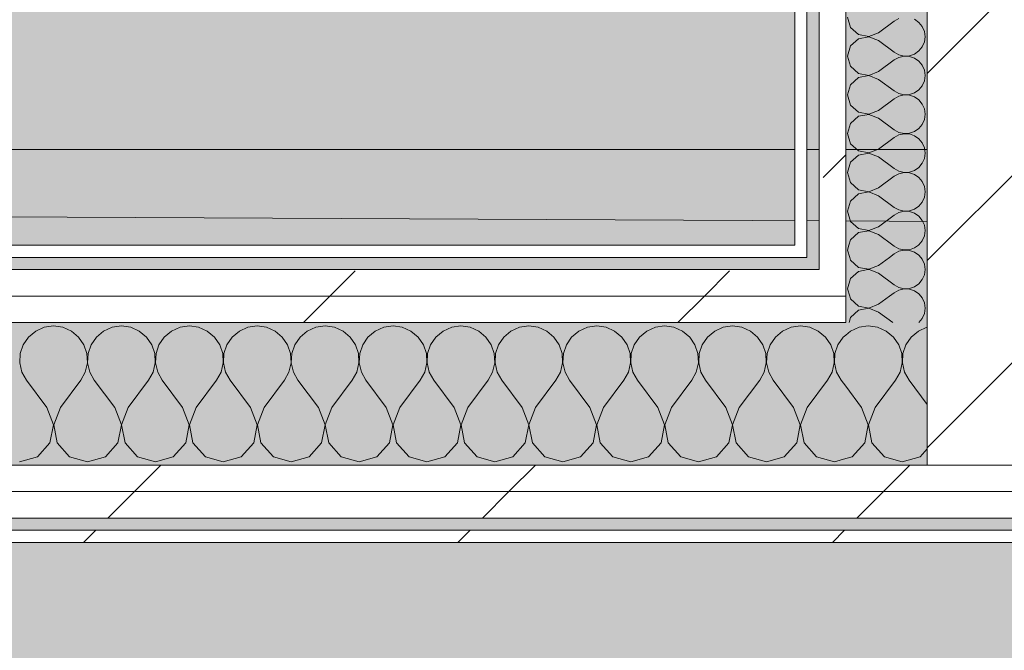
# Model space of a CAD drawing. Header units: millimetres. Extents: x -40968 to 13979, y -19284 to 4746.
# Tile 133 of 173: x -2417 to -1933, y -17330 to -17020. Entities that reach past the tile are written whole.
import ezdxf
from ezdxf.enums import TextEntityAlignment as Align

# ---------------------------------------------------------------- set-up
doc = ezdxf.new("R2010")
doc.units = ezdxf.units.MM
doc.header["$MEASUREMENT"] = 0
doc.linetypes.add('Wipeout_Contour', pattern=[1000, 0, -1000])
for name, color, linetype in [('10_ESTR_Pilars', 7, 'Continuous'), ('14_PAV_Paviment existent', 7, 'Continuous'), ('Nuevo_05_AUX_Treball', 7, 'Continuous'), ('Nuevo_08_E_Envans secs', 7, 'Continuous')]:
    doc.layers.add(name, color=color, linetype=linetype)
for name, color, linetype, lineweight in [('10_ESTR_Pilars_Pluma_Nº__28', 7, 'Continuous', 20), ('10_ESTR_Pilars_Pluma_Nº__42', 8, 'Continuous', 25), ('14_PAV_Paviment existent_Pluma_Nº__89', 7, 'Continuous', 5), ('Nuevo_08_E_Envans secs_Pluma_Nº__1', 7, 'Continuous', 5), ('Nuevo_Sellos de Zona Archicad_Pluma_Nº__1', 7, 'Continuous', 5)]:
    doc.layers.add(name, color=color, linetype=linetype, lineweight=lineweight)
for name, color, linetype, lineweight, true_color in [('14_PAV_Paviment existent_Pluma_Nº__102', 7, 'Continuous', 5, 0xcccccc), ('Nuevo_05_AUX_Treball_Pluma_Nº__3', 7, 'Continuous', 5, 0xa4a4a4), ('Nuevo_08_E_Envans secs_Pluma_Nº__102', 7, 'Continuous', 5, 0xcccccc), ('Nuevo_08_E_Envans secs_Pluma_Nº__171', 171, 'Continuous', 13, 0xaaaaff), ('Nuevo_08_E_Envans secs_Pluma_Nº__177', 7, 'Continuous', 15, 0xf7e046)]:
    doc.layers.add(name, color=color, linetype=linetype, lineweight=lineweight, true_color=true_color)
doc.styles.add('Estilo_Generado_1', font='txt')
pattern_1 = [(45, (0, 0), (-183.8478, 183.8478), [195, -65]), (45, (7e-14, 183.85), (-183.8478, 183.8478), [195, -65])]

# ---------------------------------------------------------------- blocks, each defined once
blk = doc.blocks.new('Planta 2_Passadís_5_1', base_point=(-1416.7, 3400.2))
at = {"layer": 'Nuevo_05_AUX_Treball', "linetype": 'Continuous', "lineweight": 0, "true_color": 0xe5e5e5}
blk.add_hatch(color=254, dxfattribs=at).paths.add_polyline_path([(-28277.4, 3863.45), (-28277.4, 2109.55), (-1619.32, 2109.55), (-1682.64, -12338.98), (-3637.99, -12338.98), (-3641.2, -17111.12), (363.89, -17130.66), (363.89, -11988.98), (6068.89, -11988.98), (6068.89, -9207.42), (358.89, -9207.42), (358.89, 2108.94), (7332.11, 2109.55), (7331.95, 3863.45)])
at = {"layer": 'Nuevo_05_AUX_Treball_Pluma_Nº__3', "color": 253, "linetype": 'Continuous', "lineweight": 5, "true_color": 0xa4a4a4, "flags": 128}
blk.add_lwpolyline([(-28277.4, 3863.45), (-28277.4, 2109.55), (-1619.32, 2109.55), (-1682.64, -12338.98), (-3637.99, -12338.98), (-3641.2, -17111.12), (363.89, -17130.66), (363.89, -11988.98), (6068.89, -11988.98), (6068.89, -9207.42), (358.89, -9207.42), (358.89, 2108.94), (7332.11, 2109.55), (7331.95, 3863.45)], close=True, dxfattribs=at)
at = {"layer": 'Nuevo_Sellos de Zona Archicad_Pluma_Nº__1', "color": 7, "lineweight": 5, "style": 'Estilo_Generado_1'}
for tag, p in [('ROOM_NAME', (-1416.7, 3342.05)), ('ROOM_NUMBER', (-1416.7, 3117.65)), ('ROOM_AREA', (-1416.7, 2890.28))]:
    blk.add_attdef(tag, text='', height=120, dxfattribs=at).set_placement(p, align=Align.TOP_LEFT)
blk = doc.blocks.new('Forjado_2_1', base_point=(7463.44, -18947.87))
at = {"layer": '14_PAV_Paviment existent_Pluma_Nº__102', "linetype": 'Continuous', "lineweight": 0, "true_color": 0x333333}
blk.add_hatch(color=250, dxfattribs=at).paths.add_polyline_path([(7463.44, -18947.87), (7463.44, -17083.98), (-28136.2, -17083.98), (-28146.06, -18947.87)])
at = {"layer": '14_PAV_Paviment existent_Pluma_Nº__89', "color": 7, "linetype": 'Continuous', "lineweight": 5, "flags": 128}
blk.add_lwpolyline([(7463.44, -18947.87), (-28146.06, -18947.87), (-28136.2, -17083.98), (7463.44, -17083.98)], close=True, dxfattribs=at)
blk = doc.blocks.new('*X135')
at = {"layer": 'Nuevo_08_E_Envans secs_Pluma_Nº__102', "color": 254, "linetype": 'Continuous', "lineweight": 5, "true_color": 0xcccccc}
for p, q in [((-2408.76, -17173.13), (-2412.3, -17176.07)), ((-2404.55, -17171.28), (-2408.76, -17173.13)), ((-2400, -17170.64), (-2404.55, -17171.28)), ((-2395.45, -17171.28), (-2400, -17170.64)), ((-2391.24, -17173.13), (-2395.45, -17171.28)), ((-2387.7, -17176.07), (-2391.24, -17173.13)), ((-2375.43, -17173.13), (-2378.97, -17176.07)), ((-2371.22, -17171.28), (-2375.43, -17173.13)), ((-2366.67, -17170.64), (-2371.22, -17171.28)), ((-2362.11, -17171.28), (-2366.67, -17170.64)), ((-2357.9, -17173.13), (-2362.11, -17171.28)), ((-2354.36, -17176.07), (-2357.9, -17173.13)), ((-2342.1, -17173.13), (-2345.64, -17176.07)), ((-2337.89, -17171.28), (-2342.1, -17173.13)), ((-2333.33, -17170.64), (-2337.89, -17171.28)), ((-2328.78, -17171.28), (-2333.33, -17170.64)), ((-2324.57, -17173.13), (-2328.78, -17171.28)), ((-2321.03, -17176.07), (-2324.57, -17173.13)), ((-2308.76, -17173.13), (-2312.3, -17176.07)), ((-2304.55, -17171.28), (-2308.76, -17173.13)), ((-2300, -17170.64), (-2304.55, -17171.28)), ((-2295.45, -17171.28), (-2300, -17170.64)), ((-2291.24, -17173.13), (-2295.45, -17171.28)), ((-2287.7, -17176.07), (-2291.24, -17173.13)), ((-2275.43, -17173.13), (-2278.97, -17176.07)), ((-2271.22, -17171.28), (-2275.43, -17173.13)), ((-2266.67, -17170.64), (-2271.22, -17171.28)), ((-2262.11, -17171.28), (-2266.67, -17170.64)), ((-2257.9, -17173.13), (-2262.11, -17171.28)), ((-2254.36, -17176.07), (-2257.9, -17173.13)), ((-2242.1, -17173.13), (-2245.64, -17176.07)), ((-2237.89, -17171.28), (-2242.1, -17173.13)), ((-2233.33, -17170.64), (-2237.89, -17171.28)), ((-2228.78, -17171.28), (-2233.33, -17170.64)), ((-2224.57, -17173.13), (-2228.78, -17171.28)), ((-2221.03, -17176.07), (-2224.57, -17173.13)), ((-2208.76, -17173.13), (-2212.3, -17176.07)), ((-2204.55, -17171.28), (-2208.76, -17173.13)), ((-2200, -17170.64), (-2204.55, -17171.28)), ((-2195.45, -17171.28), (-2200, -17170.64)), ((-2191.24, -17173.13), (-2195.45, -17171.28)), ((-2187.7, -17176.07), (-2191.24, -17173.13)), ((-2175.43, -17173.13), (-2178.97, -17176.07)), ((-2171.22, -17171.28), (-2175.43, -17173.13)), ((-2166.67, -17170.64), (-2171.22, -17171.28)), ((-2162.11, -17171.28), (-2166.67, -17170.64)), ((-2157.9, -17173.13), (-2162.11, -17171.28)), ((-2154.36, -17176.07), (-2157.9, -17173.13)), ((-2142.1, -17173.13), (-2145.64, -17176.07)), ((-2137.89, -17171.28), (-2142.1, -17173.13)), ((-2133.33, -17170.64), (-2137.89, -17171.28)), ((-2128.78, -17171.28), (-2133.33, -17170.64)), ((-2124.57, -17173.13), (-2128.78, -17171.28)), ((-2121.03, -17176.07), (-2124.57, -17173.13)), ((-2108.76, -17173.13), (-2112.3, -17176.07)), ((-2104.55, -17171.28), (-2108.76, -17173.13)), ((-2100, -17170.64), (-2104.55, -17171.28)), ((-2095.45, -17171.28), (-2100, -17170.64)), ((-2091.24, -17173.13), (-2095.45, -17171.28)), ((-2087.7, -17176.07), (-2091.24, -17173.13)), ((-2075.43, -17173.13), (-2078.97, -17176.07)), ((-2071.22, -17171.28), (-2075.43, -17173.13)), ((-2066.67, -17170.64), (-2071.22, -17171.28)), ((-2062.11, -17171.28), (-2066.67, -17170.64)), ((-2057.9, -17173.13), (-2062.11, -17171.28)), ((-2054.36, -17176.07), (-2057.9, -17173.13)), ((-2042.1, -17173.13), (-2045.64, -17176.07)), ((-2037.89, -17171.28), (-2042.1, -17173.13)), ((-2033.33, -17170.64), (-2037.89, -17171.28)), ((-2028.78, -17171.28), (-2033.33, -17170.64)), ((-2024.57, -17173.13), (-2028.78, -17171.28)), ((-2021.03, -17176.07), (-2024.57, -17173.13)), ((-2011.11, -17175.08), (-2012.3, -17176.07)), ((-2414.91, -17179.86), (-2416.38, -17184.21)), ((-2412.3, -17176.07), (-2414.91, -17179.86)), ((-2385.09, -17179.86), (-2387.7, -17176.07)), ((-2383.62, -17184.21), (-2385.09, -17179.86)), ((-2381.57, -17179.86), (-2383.04, -17184.21)), ((-2378.97, -17176.07), (-2381.57, -17179.86)), ((-2351.76, -17179.86), (-2354.36, -17176.07)), ((-2350.29, -17184.21), (-2351.76, -17179.86)), ((-2348.24, -17179.86), (-2349.71, -17184.21)), ((-2345.64, -17176.07), (-2348.24, -17179.86)), ((-2318.43, -17179.86), (-2321.03, -17176.07)), ((-2316.96, -17184.21), (-2318.43, -17179.86)), ((-2314.91, -17179.86), (-2316.38, -17184.21)), ((-2312.3, -17176.07), (-2314.91, -17179.86)), ((-2285.09, -17179.86), (-2287.7, -17176.07)), ((-2283.62, -17184.21), (-2285.09, -17179.86)), ((-2281.57, -17179.86), (-2283.04, -17184.21)), ((-2278.97, -17176.07), (-2281.57, -17179.86)), ((-2251.76, -17179.86), (-2254.36, -17176.07)), ((-2250.29, -17184.21), (-2251.76, -17179.86)), ((-2248.24, -17179.86), (-2249.71, -17184.21)), ((-2245.64, -17176.07), (-2248.24, -17179.86)), ((-2218.43, -17179.86), (-2221.03, -17176.07)), ((-2216.96, -17184.21), (-2218.43, -17179.86)), ((-2214.91, -17179.86), (-2216.38, -17184.21)), ((-2212.3, -17176.07), (-2214.91, -17179.86)), ((-2185.09, -17179.86), (-2187.7, -17176.07)), ((-2183.62, -17184.21), (-2185.09, -17179.86)), ((-2181.57, -17179.86), (-2183.04, -17184.21)), ((-2178.97, -17176.07), (-2181.57, -17179.86)), ((-2151.76, -17179.86), (-2154.36, -17176.07)), ((-2150.29, -17184.21), (-2151.76, -17179.86)), ((-2148.24, -17179.86), (-2149.71, -17184.21)), ((-2145.64, -17176.07), (-2148.24, -17179.86)), ((-2118.43, -17179.86), (-2121.03, -17176.07)), ((-2116.96, -17184.21), (-2118.43, -17179.86)), ((-2114.91, -17179.86), (-2116.38, -17184.21)), ((-2112.3, -17176.07), (-2114.91, -17179.86)), ((-2085.09, -17179.86), (-2087.7, -17176.07)), ((-2083.62, -17184.21), (-2085.09, -17179.86)), ((-2081.57, -17179.86), (-2083.04, -17184.21)), ((-2078.97, -17176.07), (-2081.57, -17179.86)), ((-2051.76, -17179.86), (-2054.36, -17176.07)), ((-2050.29, -17184.21), (-2051.76, -17179.86)), ((-2048.24, -17179.86), (-2049.71, -17184.21)), ((-2045.64, -17176.07), (-2048.24, -17179.86)), ((-2018.43, -17179.86), (-2021.03, -17176.07)), ((-2016.96, -17184.21), (-2018.43, -17179.86)), ((-2014.91, -17179.86), (-2016.38, -17184.21)), ((-2012.3, -17176.07), (-2014.91, -17179.86)), ((-2416.38, -17184.21), (-2416.6, -17188.81)), ((-2383.4, -17188.81), (-2383.62, -17184.21)), ((-2383.04, -17184.21), (-2383.27, -17188.81)), ((-2350.07, -17188.81), (-2350.29, -17184.21)), ((-2349.71, -17184.21), (-2349.93, -17188.81)), ((-2316.73, -17188.81), (-2316.96, -17184.21)), ((-2316.38, -17184.21), (-2316.6, -17188.81)), ((-2283.4, -17188.81), (-2283.62, -17184.21)), ((-2283.04, -17184.21), (-2283.27, -17188.81)), ((-2250.07, -17188.81), (-2250.29, -17184.21)), ((-2249.71, -17184.21), (-2249.93, -17188.81)), ((-2216.73, -17188.81), (-2216.96, -17184.21)), ((-2216.38, -17184.21), (-2216.6, -17188.81)), ((-2183.4, -17188.81), (-2183.62, -17184.21)), ((-2183.04, -17184.21), (-2183.27, -17188.81)), ((-2150.07, -17188.81), (-2150.29, -17184.21)), ((-2149.71, -17184.21), (-2149.93, -17188.81)), ((-2116.73, -17188.81), (-2116.96, -17184.21)), ((-2116.38, -17184.21), (-2116.6, -17188.81)), ((-2083.4, -17188.81), (-2083.62, -17184.21)), ((-2083.04, -17184.21), (-2083.27, -17188.81)), ((-2050.07, -17188.81), (-2050.29, -17184.21)), ((-2049.71, -17184.21), (-2049.93, -17188.81)), ((-2016.73, -17188.81), (-2016.96, -17184.21)), ((-2016.38, -17184.21), (-2016.6, -17188.81)), ((-2416.6, -17188.81), (-2415.56, -17193.28)), ((-2384.44, -17193.28), (-2383.4, -17188.81)), ((-2383.27, -17188.81), (-2382.23, -17193.28)), ((-2351.11, -17193.28), (-2350.07, -17188.81)), ((-2349.93, -17188.81), (-2348.89, -17193.28)), ((-2317.77, -17193.28), (-2316.73, -17188.81)), ((-2316.6, -17188.81), (-2315.56, -17193.28)), ((-2284.44, -17193.28), (-2283.4, -17188.81)), ((-2283.27, -17188.81), (-2282.23, -17193.28)), ((-2251.11, -17193.28), (-2250.07, -17188.81)), ((-2249.93, -17188.81), (-2248.89, -17193.28)), ((-2217.77, -17193.28), (-2216.73, -17188.81)), ((-2216.6, -17188.81), (-2215.56, -17193.28)), ((-2184.44, -17193.28), (-2183.4, -17188.81)), ((-2183.27, -17188.81), (-2182.23, -17193.28)), ((-2151.11, -17193.28), (-2150.07, -17188.81)), ((-2149.93, -17188.81), (-2148.89, -17193.28)), ((-2117.77, -17193.28), (-2116.73, -17188.81)), ((-2116.6, -17188.81), (-2115.56, -17193.28)), ((-2084.44, -17193.28), (-2083.4, -17188.81)), ((-2083.27, -17188.81), (-2082.23, -17193.28)), ((-2051.11, -17193.28), (-2050.07, -17188.81)), ((-2049.93, -17188.81), (-2048.89, -17193.28)), ((-2017.77, -17193.28), (-2016.73, -17188.81)), ((-2016.6, -17188.81), (-2015.56, -17193.28)), ((-2415.56, -17193.28), (-2413.33, -17197.31)), ((-2386.67, -17197.31), (-2384.44, -17193.28)), ((-2382.23, -17193.28), (-2380, -17197.31)), ((-2353.33, -17197.31), (-2351.11, -17193.28)), ((-2348.89, -17193.28), (-2346.67, -17197.31)), ((-2320, -17197.31), (-2317.77, -17193.28)), ((-2315.56, -17193.28), (-2313.33, -17197.31)), ((-2286.67, -17197.31), (-2284.44, -17193.28)), ((-2282.23, -17193.28), (-2280, -17197.31)), ((-2253.33, -17197.31), (-2251.11, -17193.28)), ((-2248.89, -17193.28), (-2246.67, -17197.31)), ((-2220, -17197.31), (-2217.77, -17193.28)), ((-2215.56, -17193.28), (-2213.33, -17197.31)), ((-2186.67, -17197.31), (-2184.44, -17193.28)), ((-2182.23, -17193.28), (-2180, -17197.31)), ((-2153.33, -17197.31), (-2151.11, -17193.28)), ((-2148.89, -17193.28), (-2146.67, -17197.31)), ((-2120, -17197.31), (-2117.77, -17193.28)), ((-2115.56, -17193.28), (-2113.33, -17197.31)), ((-2086.67, -17197.31), (-2084.44, -17193.28)), ((-2082.23, -17193.28), (-2080, -17197.31)), ((-2053.33, -17197.31), (-2051.11, -17193.28)), ((-2048.89, -17193.28), (-2046.67, -17197.31)), ((-2020, -17197.31), (-2017.77, -17193.28)), ((-2015.56, -17193.28), (-2013.33, -17197.31)), ((-2403.33, -17210.64), (-2413.33, -17197.31)), ((-2396.67, -17210.64), (-2386.67, -17197.31)), ((-2370, -17210.64), (-2380, -17197.31)), ((-2363.33, -17210.64), (-2353.33, -17197.31)), ((-2336.67, -17210.64), (-2346.67, -17197.31)), ((-2330, -17210.64), (-2320, -17197.31)), ((-2303.33, -17210.64), (-2313.33, -17197.31)), ((-2296.67, -17210.64), (-2286.67, -17197.31)), ((-2270, -17210.64), (-2280, -17197.31)), ((-2263.33, -17210.64), (-2253.33, -17197.31)), ((-2236.67, -17210.64), (-2246.67, -17197.31)), ((-2230, -17210.64), (-2220, -17197.31)), ((-2203.33, -17210.64), (-2213.33, -17197.31)), ((-2196.67, -17210.64), (-2186.67, -17197.31)), ((-2170, -17210.64), (-2180, -17197.31)), ((-2163.33, -17210.64), (-2153.33, -17197.31)), ((-2136.67, -17210.64), (-2146.67, -17197.31)), ((-2130, -17210.64), (-2120, -17197.31)), ((-2103.33, -17210.64), (-2113.33, -17197.31)), ((-2096.67, -17210.64), (-2086.67, -17197.31)), ((-2070, -17210.64), (-2080, -17197.31)), ((-2063.33, -17210.64), (-2053.33, -17197.31)), ((-2036.67, -17210.64), (-2046.67, -17197.31)), ((-2030, -17210.64), (-2020, -17197.31)), ((-2011.11, -17200.27), (-2013.33, -17197.31)), ((-2400.07, -17219.15), (-2403.33, -17210.64)), ((-2396.67, -17210.64), (-2399.93, -17219.15)), ((-2366.73, -17219.15), (-2370, -17210.64)), ((-2363.33, -17210.64), (-2366.6, -17219.15)), ((-2333.4, -17219.15), (-2336.67, -17210.64)), ((-2330, -17210.64), (-2333.27, -17219.15)), ((-2300.07, -17219.15), (-2303.33, -17210.64)), ((-2296.67, -17210.64), (-2299.93, -17219.15)), ((-2266.73, -17219.15), (-2270, -17210.64)), ((-2263.33, -17210.64), (-2266.6, -17219.15)), ((-2233.4, -17219.15), (-2236.67, -17210.64)), ((-2230, -17210.64), (-2233.27, -17219.15)), ((-2200.07, -17219.15), (-2203.33, -17210.64)), ((-2196.67, -17210.64), (-2199.93, -17219.15)), ((-2166.73, -17219.15), (-2170, -17210.64)), ((-2163.33, -17210.64), (-2166.6, -17219.15)), ((-2133.4, -17219.15), (-2136.67, -17210.64)), ((-2130, -17210.64), (-2133.27, -17219.15)), ((-2100.07, -17219.15), (-2103.33, -17210.64)), ((-2096.67, -17210.64), (-2099.93, -17219.15)), ((-2066.73, -17219.15), (-2070, -17210.64)), ((-2063.33, -17210.64), (-2066.6, -17219.15)), ((-2033.4, -17219.15), (-2036.67, -17210.64)), ((-2030, -17210.64), (-2033.27, -17219.15)), ((-2401.76, -17228.1), (-2400.07, -17219.15)), ((-2399.93, -17219.15), (-2398.24, -17228.1)), ((-2368.43, -17228.1), (-2366.73, -17219.15)), ((-2366.6, -17219.15), (-2364.91, -17228.1)), ((-2335.09, -17228.1), (-2333.4, -17219.15)), ((-2333.27, -17219.15), (-2331.57, -17228.1)), ((-2301.76, -17228.1), (-2300.07, -17219.15)), ((-2299.93, -17219.15), (-2298.24, -17228.1)), ((-2268.43, -17228.1), (-2266.73, -17219.15)), ((-2266.6, -17219.15), (-2264.91, -17228.1)), ((-2235.09, -17228.1), (-2233.4, -17219.15)), ((-2233.27, -17219.15), (-2231.57, -17228.1)), ((-2201.76, -17228.1), (-2200.07, -17219.15)), ((-2199.93, -17219.15), (-2198.24, -17228.1)), ((-2168.43, -17228.1), (-2166.73, -17219.15)), ((-2166.6, -17219.15), (-2164.91, -17228.1)), ((-2135.09, -17228.1), (-2133.4, -17219.15)), ((-2133.27, -17219.15), (-2131.57, -17228.1)), ((-2101.76, -17228.1), (-2100.07, -17219.15)), ((-2099.93, -17219.15), (-2098.24, -17228.1)), ((-2068.43, -17228.1), (-2066.73, -17219.15)), ((-2066.6, -17219.15), (-2064.91, -17228.1)), ((-2035.09, -17228.1), (-2033.4, -17219.15)), ((-2033.27, -17219.15), (-2031.57, -17228.1)), ((-2407.9, -17234.82), (-2401.76, -17228.1)), ((-2398.24, -17228.1), (-2392.1, -17234.82)), ((-2374.57, -17234.82), (-2368.43, -17228.1)), ((-2364.91, -17228.1), (-2358.76, -17234.82)), ((-2341.24, -17234.82), (-2335.09, -17228.1)), ((-2331.57, -17228.1), (-2325.43, -17234.82)), ((-2307.9, -17234.82), (-2301.76, -17228.1)), ((-2298.24, -17228.1), (-2292.1, -17234.82)), ((-2274.57, -17234.82), (-2268.43, -17228.1)), ((-2264.91, -17228.1), (-2258.76, -17234.82)), ((-2241.24, -17234.82), (-2235.09, -17228.1)), ((-2231.57, -17228.1), (-2225.43, -17234.82)), ((-2207.9, -17234.82), (-2201.76, -17228.1)), ((-2198.24, -17228.1), (-2192.1, -17234.82)), ((-2174.57, -17234.82), (-2168.43, -17228.1)), ((-2164.91, -17228.1), (-2158.76, -17234.82)), ((-2141.24, -17234.82), (-2135.09, -17228.1)), ((-2131.57, -17228.1), (-2125.43, -17234.82)), ((-2107.9, -17234.82), (-2101.76, -17228.1)), ((-2098.24, -17228.1), (-2092.1, -17234.82)), ((-2074.57, -17234.82), (-2068.43, -17228.1)), ((-2064.91, -17228.1), (-2058.76, -17234.82)), ((-2041.24, -17234.82), (-2035.09, -17228.1)), ((-2031.57, -17228.1), (-2025.43, -17234.82)), ((-2416.67, -17237.31), (-2407.9, -17234.82)), ((-2392.1, -17234.82), (-2383.33, -17237.31)), ((-2383.33, -17237.31), (-2374.57, -17234.82)), ((-2358.76, -17234.82), (-2350, -17237.31)), ((-2350, -17237.31), (-2341.24, -17234.82)), ((-2325.43, -17234.82), (-2316.67, -17237.31)), ((-2316.67, -17237.31), (-2307.9, -17234.82)), ((-2292.1, -17234.82), (-2283.33, -17237.31)), ((-2283.33, -17237.31), (-2274.57, -17234.82)), ((-2258.76, -17234.82), (-2250, -17237.31)), ((-2250, -17237.31), (-2241.24, -17234.82)), ((-2225.43, -17234.82), (-2216.67, -17237.31)), ((-2216.67, -17237.31), (-2207.9, -17234.82)), ((-2192.1, -17234.82), (-2183.33, -17237.31)), ((-2183.33, -17237.31), (-2174.57, -17234.82)), ((-2158.76, -17234.82), (-2150, -17237.31)), ((-2150, -17237.31), (-2141.24, -17234.82)), ((-2125.43, -17234.82), (-2116.67, -17237.31)), ((-2116.67, -17237.31), (-2107.9, -17234.82)), ((-2092.1, -17234.82), (-2083.33, -17237.31)), ((-2083.33, -17237.31), (-2074.57, -17234.82)), ((-2058.76, -17234.82), (-2050, -17237.31)), ((-2050, -17237.31), (-2041.24, -17234.82)), ((-2025.43, -17234.82), (-2016.67, -17237.31)), ((-2016.67, -17237.31), (-2011.11, -17235.73))]:
    blk.add_line(p, q, dxfattribs=at)
blk = doc.blocks.new('*X136')
at = {"layer": 'Nuevo_08_E_Envans secs_Pluma_Nº__102', "color": 254, "linetype": 'Continuous', "lineweight": 5, "true_color": 0xcccccc}
for p, q in [((-2008.76, -17173.13), (-2011.11, -17175.08)), ((-2004.55, -17171.28), (-2008.76, -17173.13)), ((-2000, -17170.64), (-2004.55, -17171.28)), ((-1995.45, -17171.28), (-2000, -17170.64)), ((-1991.24, -17173.13), (-1995.45, -17171.28)), ((-1987.7, -17176.07), (-1991.24, -17173.13)), ((-1975.43, -17173.13), (-1978.97, -17176.07)), ((-1971.22, -17171.28), (-1975.43, -17173.13)), ((-1971.11, -17171.26), (-1971.22, -17171.28)), ((-1985.09, -17179.86), (-1987.7, -17176.07)), ((-1983.62, -17184.21), (-1985.09, -17179.86)), ((-1981.57, -17179.86), (-1983.04, -17184.21)), ((-1978.97, -17176.07), (-1981.57, -17179.86)), ((-1983.4, -17188.81), (-1983.62, -17184.21)), ((-1983.04, -17184.21), (-1983.27, -17188.81)), ((-1984.44, -17193.28), (-1983.4, -17188.81)), ((-1983.27, -17188.81), (-1982.23, -17193.28)), ((-1986.67, -17197.31), (-1984.44, -17193.28)), ((-1982.23, -17193.28), (-1980, -17197.31)), ((-1996.67, -17210.64), (-1986.67, -17197.31)), ((-1971.11, -17209.16), (-1980, -17197.31)), ((-2003.33, -17210.64), (-2011.11, -17200.27)), ((-2000.07, -17219.15), (-2003.33, -17210.64)), ((-1996.67, -17210.64), (-1999.93, -17219.15)), ((-2001.76, -17228.1), (-2000.07, -17219.15)), ((-1999.93, -17219.15), (-1998.24, -17228.1)), ((-2007.9, -17234.82), (-2001.76, -17228.1)), ((-1998.24, -17228.1), (-1992.1, -17234.82)), ((-1974.57, -17234.82), (-1971.11, -17231.03)), ((-2011.11, -17235.73), (-2007.9, -17234.82)), ((-1992.1, -17234.82), (-1983.33, -17237.31)), ((-1983.33, -17237.31), (-1974.57, -17234.82))]:
    blk.add_line(p, q, dxfattribs=at)
blk = doc.blocks.new('Muro_75_1', base_point=(-3784.89, -17276.98))
at = {"color": 254, "linetype": 'Wipeout_Contour', "lineweight": 0, "ltscale": 69514.52543}
blk.add_wipeout([(-2036.11, -17130.98), (-3573.89, -17130.98), (-3573.89, -17136.98), (-2036.11, -17136.98)], dxfattribs=at).dxf.layer = 'Nuevo_08_E_Envans secs'
at = {"color": 254, "linetype": 'Wipeout_Contour', "lineweight": 0, "ltscale": 69878.642159}
blk.add_wipeout([(-3759.89, -17264.98), (778.89, -17264.98), (778.89, -17251.98), (-3759.89, -17251.98)], dxfattribs=at).dxf.layer = 'Nuevo_08_E_Envans secs'
at = {"color": 254, "linetype": 'Wipeout_Contour', "lineweight": 0, "ltscale": 69948.001997}
blk.add_wipeout([(-3778.89, -17276.98), (778.89, -17276.98), (778.89, -17270.98), (-3778.89, -17270.98)], dxfattribs=at).dxf.layer = 'Nuevo_08_E_Envans secs'
at = {"layer": 'Nuevo_08_E_Envans secs_Pluma_Nº__171', "linetype": 'Continuous', "lineweight": 13, "true_color": 0xaaaaff}
h = blk.add_hatch(dxfattribs=at)
h.set_pattern_fill('Panellat_HPL_0001', color=161, style=0, pattern_type=2)
h.set_pattern_definition(pattern_1)
h.paths.add_polyline_path([(-2036.11, -17130.98), (-3573.89, -17130.98), (-3573.89, -17136.98), (-2036.11, -17136.98)])
h = blk.add_hatch(dxfattribs=at)
h.set_pattern_fill('Panellat_HPL_0001', color=161, style=0, pattern_type=2)
h.set_pattern_definition(pattern_1)
h.paths.add_polyline_path([(-3778.89, -17276.98), (778.89, -17276.98), (778.89, -17270.98), (-3778.89, -17270.98)])
at = {"layer": 'Nuevo_08_E_Envans secs_Pluma_Nº__177', "linetype": 'Continuous', "lineweight": 15, "true_color": 0xf7e046}
h = blk.add_hatch(dxfattribs=at)
h.set_pattern_fill('Panellat_HPL_0001', color=53, style=0, pattern_type=2)
h.set_pattern_definition(pattern_1)
h.paths.add_polyline_path([(-3759.89, -17264.98), (778.89, -17264.98), (778.89, -17251.98), (-3759.89, -17251.98)])
at = {"layer": 'Nuevo_08_E_Envans secs_Pluma_Nº__1', "color": 7, "linetype": 'Continuous', "lineweight": 5}
for p, q in [((-3759.89, -17264.98), (778.89, -17264.98)), ((-3772.89, -17270.98), (778.89, -17270.98))]:
    blk.add_line(p, q, dxfattribs=at)
at = {"layer": 'Nuevo_08_E_Envans secs_Pluma_Nº__1', "color": 7, "linetype": 'Continuous', "lineweight": 5, "flags": 128}
blk.add_lwpolyline([(-3784.89, -17276.98), (778.89, -17276.98)], dxfattribs=at)
at = {"color": 254, "linetype": 'Wipeout_Contour', "lineweight": 0, "ltscale": 69016.71251}
blk.add_wipeout([(-2030.11, -17130.98), (-2036.11, -17130.98), (-2036.11, -17136.98), (-2030.11, -17136.98)], dxfattribs=at).dxf.layer = 'Nuevo_08_E_Envans secs'
at = {"color": 254, "linetype": 'Wipeout_Contour', "lineweight": 0, "ltscale": 69821.735721}
blk.add_wipeout([(-3746.89, -17251.98), (778.89, -17251.98), (778.89, -17238.98), (-3746.89, -17238.98)], dxfattribs=at).dxf.layer = 'Nuevo_08_E_Envans secs'
at = {"layer": 'Nuevo_08_E_Envans secs_Pluma_Nº__171', "linetype": 'Continuous', "lineweight": 13, "true_color": 0xaaaaff}
h = blk.add_hatch(dxfattribs=at)
h.set_pattern_fill('Panellat_HPL_0001', color=161, style=0, pattern_type=2)
h.set_pattern_definition(pattern_1)
h.paths.add_polyline_path([(-2030.11, -17130.98), (-2036.11, -17130.98), (-2036.11, -17136.98), (-2030.11, -17136.98)])
at = {"layer": 'Nuevo_08_E_Envans secs_Pluma_Nº__177', "linetype": 'Continuous', "lineweight": 15, "true_color": 0xf7e046}
h = blk.add_hatch(dxfattribs=at)
h.set_pattern_fill('Panellat_HPL_0001', color=53, style=0, pattern_type=2)
h.set_pattern_definition(pattern_1)
h.paths.add_polyline_path([(-3746.89, -17251.98), (778.89, -17251.98), (778.89, -17238.98), (-3746.89, -17238.98)])
at = {"layer": 'Nuevo_08_E_Envans secs_Pluma_Nº__1', "color": 7, "linetype": 'Continuous', "lineweight": 5}
for p, q in [((-2030.11, -17130.98), (-2030.11, -17136.98)), ((-3573.89, -17136.98), (-2036.11, -17136.98)), ((-2036.11, -17136.98), (-2030.11, -17136.98)), ((-3598.89, -17238.98), (-2011.11, -17238.98)), ((-2011.11, -17238.98), (-1971.11, -17238.98)), ((-3746.89, -17251.98), (778.89, -17251.98))]:
    blk.add_line(p, q, dxfattribs=at)
at = {"layer": 'Nuevo_08_E_Envans secs_Pluma_Nº__1', "color": 7, "linetype": 'Continuous', "lineweight": 5, "flags": 128}
blk.add_lwpolyline([(-2036.11, -17130.98), (-3573.89, -17130.98)], dxfattribs=at)
at = {"layer": 'Nuevo_08_E_Envans secs', "color": 7, "lineweight": 20}
for name in ['*X135', '*X136']:
    blk.add_blockref(name, (0, 0), dxfattribs=at)
at = {"color": 254, "linetype": 'Wipeout_Contour', "lineweight": 0, "ltscale": 69631.301025}
blk.add_wipeout([(-2011.11, -17155.98), (-3598.89, -17155.98), (-3598.89, -17168.98), (-2011.11, -17168.98)], dxfattribs=at).dxf.layer = 'Nuevo_08_E_Envans secs'
at = {"layer": 'Nuevo_08_E_Envans secs_Pluma_Nº__177', "linetype": 'Continuous', "lineweight": 15, "true_color": 0xf7e046}
h = blk.add_hatch(dxfattribs=at)
h.set_pattern_fill('Panellat_HPL_0001', color=53, style=0, pattern_type=2)
h.set_pattern_definition(pattern_1)
h.paths.add_polyline_path([(-2011.11, -17155.98), (-3598.89, -17155.98), (-3598.89, -17168.98), (-2011.11, -17168.98)])
at = {"layer": 'Nuevo_08_E_Envans secs_Pluma_Nº__1', "color": 7, "linetype": 'Continuous', "lineweight": 5}
blk.add_line((-3598.89, -17168.98), (-2011.11, -17168.98), dxfattribs=at)
at = {"color": 254, "linetype": 'Wipeout_Contour', "lineweight": 0, "ltscale": 69577.739165}
blk.add_wipeout([(-2024.11, -17142.98), (-3585.89, -17142.98), (-3585.89, -17155.98), (-2024.11, -17155.98)], dxfattribs=at).dxf.layer = 'Nuevo_08_E_Envans secs'
at = {"layer": 'Nuevo_08_E_Envans secs_Pluma_Nº__177', "linetype": 'Continuous', "lineweight": 15, "true_color": 0xf7e046}
h = blk.add_hatch(dxfattribs=at)
h.set_pattern_fill('Panellat_HPL_0001', color=53, style=0, pattern_type=2)
h.set_pattern_definition(pattern_1)
h.paths.add_polyline_path([(-2024.11, -17142.98), (-3585.89, -17142.98), (-3585.89, -17155.98), (-2024.11, -17155.98)])
at = {"layer": 'Nuevo_08_E_Envans secs_Pluma_Nº__1', "color": 7, "linetype": 'Continuous', "lineweight": 5}
blk.add_line((-3579.89, -17142.98), (-2030.11, -17142.98), dxfattribs=at)
at = {"color": 254, "linetype": 'Wipeout_Contour', "lineweight": 0, "ltscale": 69071.013042}
blk.add_wipeout([(-2011.11, -17142.98), (-2024.11, -17142.98), (-2024.11, -17155.98), (-2011.11, -17155.98)], dxfattribs=at).dxf.layer = 'Nuevo_08_E_Envans secs'
at = {"layer": 'Nuevo_08_E_Envans secs_Pluma_Nº__177', "linetype": 'Continuous', "lineweight": 15, "true_color": 0xf7e046}
h = blk.add_hatch(dxfattribs=at)
h.set_pattern_fill('Panellat_HPL_0001', color=53, style=0, pattern_type=2)
h.set_pattern_definition(pattern_1)
h.paths.add_polyline_path([(-2011.11, -17142.98), (-2024.11, -17142.98), (-2024.11, -17155.98), (-2011.11, -17155.98)])
at = {"layer": 'Nuevo_08_E_Envans secs_Pluma_Nº__1', "color": 7, "linetype": 'Continuous', "lineweight": 5}
for p, q in [((-2024.11, -17136.98), (-2024.11, -17142.98)), ((-2030.11, -17142.98), (-2024.11, -17142.98)), ((-2011.11, -17142.98), (-2011.11, -17155.98)), ((-3585.89, -17155.98), (-2024.11, -17155.98)), ((-2024.11, -17155.98), (-2011.11, -17155.98)), ((-2011.11, -17155.98), (-2011.11, -17168.98))]:
    blk.add_line(p, q, dxfattribs=at)
blk = doc.blocks.new('*X453')
at = {"layer": 'Nuevo_08_E_Envans secs_Pluma_Nº__102', "color": 254, "linetype": 'Continuous', "lineweight": 5, "true_color": 0xcccccc}
for p, q in [((-2009.14, -17155.98), (-2008.73, -17157.39)), ((-2008.73, -17157.39), (-2004.89, -17160.9)), ((-1999.78, -17161.87), (-1994.92, -17160)), ((-1994.92, -17160), (-1989.55, -17155.98)), ((-1973.48, -17156.9), (-1974.25, -17155.98)), ((-1972.42, -17159.3), (-1973.48, -17156.9)), ((-1972.06, -17161.9), (-1972.42, -17159.3)), ((-2004.89, -17162.91), (-2008.73, -17166.42)), ((-2004.89, -17160.9), (-1999.78, -17161.87)), ((-1999.78, -17161.94), (-2004.89, -17162.91)), ((-1994.92, -17163.81), (-1999.78, -17161.94)), ((-1994.92, -17163.81), (-1988.03, -17168.98)), ((-1973.48, -17166.91), (-1972.42, -17164.51)), ((-1972.42, -17164.51), (-1972.06, -17161.9)), ((-2008.73, -17166.42), (-2009.46, -17168.98)), ((-1975.22, -17168.98), (-1975.16, -17168.94)), ((-1975.16, -17168.94), (-1973.48, -17166.91))]:
    blk.add_line(p, q, dxfattribs=at)
blk = doc.blocks.new('*X454')
at = {"layer": 'Nuevo_08_E_Envans secs_Pluma_Nº__102', "color": 254, "linetype": 'Continuous', "lineweight": 5, "true_color": 0xcccccc}
for p, q in [((-2004.89, -17143.86), (-2008.73, -17147.37)), ((-2000.2, -17142.98), (-2004.89, -17143.86)), ((-1994.92, -17144.76), (-1999.57, -17142.98)), ((-1994.92, -17144.76), (-1987.3, -17150.48)), ((-1973.48, -17147.86), (-1972.42, -17145.46)), ((-1972.42, -17145.46), (-1972.08, -17142.98)), ((-2008.73, -17147.37), (-2010.16, -17152.38)), ((-1987.3, -17150.48), (-1985, -17151.75)), ((-1977.33, -17151.38), (-1975.16, -17149.89)), ((-1975.16, -17149.89), (-1973.48, -17147.86)), ((-2010.16, -17152.38), (-2009.14, -17155.98)), ((-1989.55, -17155.98), (-1987.3, -17154.29)), ((-1985, -17153.01), (-1987.3, -17154.29)), ((-1985, -17151.75), (-1982.44, -17152.34)), ((-1982.44, -17152.42), (-1985, -17153.01)), ((-1982.44, -17152.34), (-1979.82, -17152.22)), ((-1979.82, -17152.55), (-1982.44, -17152.42)), ((-1979.82, -17152.22), (-1977.33, -17151.38)), ((-1977.33, -17153.39), (-1979.82, -17152.55)), ((-1975.16, -17154.87), (-1977.33, -17153.39)), ((-1974.25, -17155.98), (-1975.16, -17154.87))]:
    blk.add_line(p, q, dxfattribs=at)
blk = doc.blocks.new('*X455')
at = {"layer": 'Nuevo_08_E_Envans secs_Pluma_Nº__102', "color": 254, "linetype": 'Continuous', "lineweight": 5, "true_color": 0xcccccc}
for p, q in [((-2009.12, -17136.98), (-2008.73, -17138.34)), ((-2008.73, -17138.34), (-2004.89, -17141.85)), ((-1999.78, -17142.82), (-1994.92, -17140.95)), ((-1994.92, -17140.95), (-1989.62, -17136.98)), ((-1973.48, -17137.85), (-1974.21, -17136.98)), ((-1972.42, -17140.25), (-1973.48, -17137.85)), ((-1972.06, -17142.86), (-1972.42, -17140.25)), ((-2004.89, -17141.85), (-1999.78, -17142.82)), ((-1999.78, -17142.9), (-2000.2, -17142.98)), ((-1999.57, -17142.98), (-1999.78, -17142.9)), ((-1972.08, -17142.98), (-1972.06, -17142.86))]:
    blk.add_line(p, q, dxfattribs=at)
blk = doc.blocks.new('*X456')
at = {"layer": 'Nuevo_08_E_Envans secs_Pluma_Nº__102', "color": 254, "linetype": 'Continuous', "lineweight": 5, "true_color": 0xcccccc}
for p, q in [((-2009.49, -17130.98), (-2010.16, -17133.33)), ((-1987.9, -17130.98), (-1987.3, -17131.43)), ((-1987.3, -17131.43), (-1985, -17132.7)), ((-1977.33, -17132.33), (-1975.36, -17130.98)), ((-2010.16, -17133.33), (-2009.12, -17136.98)), ((-1989.62, -17136.98), (-1987.3, -17135.24)), ((-1985, -17133.97), (-1987.3, -17135.24)), ((-1985, -17132.7), (-1982.44, -17133.29)), ((-1982.44, -17133.37), (-1985, -17133.97)), ((-1982.44, -17133.29), (-1979.82, -17133.17)), ((-1979.82, -17133.5), (-1982.44, -17133.37)), ((-1979.82, -17133.17), (-1977.33, -17132.33)), ((-1977.33, -17134.34), (-1979.82, -17133.5)), ((-1975.16, -17135.83), (-1977.33, -17134.34)), ((-1974.21, -17136.98), (-1975.16, -17135.83))]:
    blk.add_line(p, q, dxfattribs=at)
blk = doc.blocks.new('*X457')
at = {"layer": 'Nuevo_08_E_Envans secs_Pluma_Nº__102', "color": 254, "linetype": 'Continuous', "lineweight": 5, "true_color": 0xcccccc}
for p, q in [((-2010.16, -17019.05), (-2008.73, -17024.05)), ((-1985, -17019.68), (-1987.3, -17020.95)), ((-1975.16, -17021.54), (-1977.33, -17020.05)), ((-2008.73, -17024.05), (-2004.89, -17027.57)), ((-1994.92, -17026.67), (-1987.3, -17020.95)), ((-1973.48, -17023.56), (-1975.16, -17021.54)), ((-1972.42, -17025.97), (-1973.48, -17023.56)), ((-2004.89, -17029.58), (-2008.73, -17033.09)), ((-2004.89, -17027.57), (-1999.78, -17028.53)), ((-1999.78, -17028.61), (-2004.89, -17029.58)), ((-1999.78, -17028.53), (-1994.92, -17026.67)), ((-1994.92, -17030.48), (-1999.78, -17028.61)), ((-1972.06, -17028.57), (-1972.42, -17025.97)), ((-1972.42, -17031.17), (-1972.06, -17028.57)), ((-2008.73, -17033.09), (-2010.16, -17038.1)), ((-1994.92, -17030.48), (-1987.3, -17036.19)), ((-1975.16, -17035.6), (-1973.48, -17033.58)), ((-1973.48, -17033.58), (-1972.42, -17031.17)), ((-2010.16, -17038.1), (-2008.73, -17043.1)), ((-1987.3, -17036.19), (-1985, -17037.46)), ((-1985, -17038.73), (-1987.3, -17040)), ((-1985, -17037.46), (-1982.44, -17038.06)), ((-1982.44, -17038.13), (-1985, -17038.73)), ((-1982.44, -17038.06), (-1979.82, -17037.93)), ((-1979.82, -17038.26), (-1982.44, -17038.13)), ((-1979.82, -17037.93), (-1977.33, -17037.09)), ((-1977.33, -17039.1), (-1979.82, -17038.26)), ((-1977.33, -17037.09), (-1975.16, -17035.6)), ((-1975.16, -17040.59), (-1977.33, -17039.1)), ((-2008.73, -17043.1), (-2004.89, -17046.61)), ((-1994.92, -17045.71), (-1987.3, -17040)), ((-1973.48, -17042.61), (-1975.16, -17040.59)), ((-1972.42, -17045.02), (-1973.48, -17042.61)), ((-2004.89, -17048.62), (-2008.73, -17052.14)), ((-2004.89, -17046.61), (-1999.78, -17047.58)), ((-1999.78, -17047.66), (-2004.89, -17048.62)), ((-1999.78, -17047.58), (-1994.92, -17045.71)), ((-1994.92, -17049.52), (-1999.78, -17047.66)), ((-1994.92, -17049.52), (-1987.3, -17055.24)), ((-1972.06, -17047.62), (-1972.42, -17045.02)), ((-1972.42, -17050.22), (-1972.06, -17047.62)), ((-2008.73, -17052.14), (-2010.16, -17057.14)), ((-1975.16, -17054.65), (-1973.48, -17052.63)), ((-1973.48, -17052.63), (-1972.42, -17050.22)), ((-2010.16, -17057.14), (-2008.73, -17062.15)), ((-1994.92, -17064.76), (-1987.3, -17059.05)), ((-1987.3, -17055.24), (-1985, -17056.51)), ((-1985, -17057.78), (-1987.3, -17059.05)), ((-1985, -17056.51), (-1982.44, -17057.1)), ((-1982.44, -17057.18), (-1985, -17057.78)), ((-1982.44, -17057.1), (-1979.82, -17056.98)), ((-1979.82, -17057.31), (-1982.44, -17057.18)), ((-1979.82, -17056.98), (-1977.33, -17056.14)), ((-1977.33, -17058.15), (-1979.82, -17057.31)), ((-1977.33, -17056.14), (-1975.16, -17054.65)), ((-1975.16, -17059.64), (-1977.33, -17058.15)), ((-2008.73, -17062.15), (-2004.89, -17065.66)), ((-1973.48, -17061.66), (-1975.16, -17059.64)), ((-1972.42, -17064.06), (-1973.48, -17061.66)), ((-1972.06, -17066.67), (-1972.42, -17064.06)), ((-2004.89, -17067.67), (-2008.73, -17071.18)), ((-2004.89, -17065.66), (-1999.78, -17066.63)), ((-1999.78, -17066.71), (-2004.89, -17067.67)), ((-1999.78, -17066.63), (-1994.92, -17064.76)), ((-1994.92, -17068.57), (-1999.78, -17066.71)), ((-1994.92, -17068.57), (-1987.3, -17074.29)), ((-1972.42, -17069.27), (-1972.06, -17066.67)), ((-2008.73, -17071.18), (-2010.16, -17076.19)), ((-1977.33, -17075.19), (-1975.16, -17073.7)), ((-1975.16, -17073.7), (-1973.48, -17071.67)), ((-1973.48, -17071.67), (-1972.42, -17069.27)), ((-2010.16, -17076.19), (-2008.73, -17081.2)), ((-1994.92, -17083.81), (-1987.3, -17078.1)), ((-1987.3, -17074.29), (-1985, -17075.56)), ((-1985, -17076.82), (-1987.3, -17078.1)), ((-1985, -17075.56), (-1982.44, -17076.15)), ((-1982.44, -17076.23), (-1985, -17076.82)), ((-1982.44, -17076.15), (-1979.82, -17076.02)), ((-1979.82, -17076.36), (-1982.44, -17076.23)), ((-1979.82, -17076.02), (-1977.33, -17075.19)), ((-1977.33, -17077.2), (-1979.82, -17076.36)), ((-1975.16, -17078.68), (-1977.33, -17077.2)), ((-2008.73, -17081.2), (-2004.89, -17084.71)), ((-1973.48, -17080.71), (-1975.16, -17078.68)), ((-1972.42, -17083.11), (-1973.48, -17080.71)), ((-1972.06, -17085.71), (-1972.42, -17083.11)), ((-2004.89, -17086.72), (-2008.73, -17090.23)), ((-2004.89, -17084.71), (-1999.78, -17085.68)), ((-1999.78, -17085.75), (-2004.89, -17086.72)), ((-1999.78, -17085.68), (-1994.92, -17083.81)), ((-1994.92, -17087.62), (-1999.78, -17085.75)), ((-1994.92, -17087.62), (-1987.3, -17093.33)), ((-1972.42, -17088.32), (-1972.06, -17085.71)), ((-2008.73, -17090.23), (-2010.16, -17095.24)), ((-1977.33, -17094.23), (-1975.16, -17092.74)), ((-1975.16, -17092.74), (-1973.48, -17090.72)), ((-1973.48, -17090.72), (-1972.42, -17088.32)), ((-2010.16, -17095.24), (-2008.73, -17100.25)), ((-1994.92, -17102.86), (-1987.3, -17097.14)), ((-1987.3, -17093.33), (-1985, -17094.6)), ((-1985, -17095.87), (-1987.3, -17097.14)), ((-1985, -17094.6), (-1982.44, -17095.2)), ((-1982.44, -17095.28), (-1985, -17095.87)), ((-1982.44, -17095.2), (-1979.82, -17095.07)), ((-1979.82, -17095.4), (-1982.44, -17095.28)), ((-1979.82, -17095.07), (-1977.33, -17094.23)), ((-1977.33, -17096.24), (-1979.82, -17095.4)), ((-1975.16, -17097.73), (-1977.33, -17096.24)), ((-1973.48, -17099.75), (-1975.16, -17097.73)), ((-2008.73, -17100.25), (-2004.89, -17103.76)), ((-1972.42, -17102.16), (-1973.48, -17099.75)), ((-1972.06, -17104.76), (-1972.42, -17102.16)), ((-2004.89, -17105.77), (-2008.73, -17109.28)), ((-2004.89, -17103.76), (-1999.78, -17104.72)), ((-1999.78, -17104.8), (-2004.89, -17105.77)), ((-1999.78, -17104.72), (-1994.92, -17102.86)), ((-1994.92, -17106.67), (-1999.78, -17104.8)), ((-1994.92, -17106.67), (-1987.3, -17112.38)), ((-1973.48, -17109.77), (-1972.42, -17107.36)), ((-1972.42, -17107.36), (-1972.06, -17104.76)), ((-2008.73, -17109.28), (-2010.16, -17114.29)), ((-1987.3, -17112.38), (-1985, -17113.65)), ((-1977.33, -17113.28), (-1975.16, -17111.79)), ((-1975.16, -17111.79), (-1973.48, -17109.77)), ((-2010.16, -17114.29), (-2008.73, -17119.29)), ((-1994.92, -17121.9), (-1987.3, -17116.19)), ((-1985, -17114.92), (-1987.3, -17116.19)), ((-1985, -17113.65), (-1982.44, -17114.25)), ((-1982.44, -17114.32), (-1985, -17114.92)), ((-1982.44, -17114.25), (-1979.82, -17114.12)), ((-1979.82, -17114.45), (-1982.44, -17114.32)), ((-1979.82, -17114.12), (-1977.33, -17113.28)), ((-1977.33, -17115.29), (-1979.82, -17114.45)), ((-1975.16, -17116.78), (-1977.33, -17115.29)), ((-1973.48, -17118.8), (-1975.16, -17116.78)), ((-2008.73, -17119.29), (-2004.89, -17122.8)), ((-1999.78, -17123.77), (-1994.92, -17121.9)), ((-1972.42, -17121.21), (-1973.48, -17118.8)), ((-1972.06, -17123.81), (-1972.42, -17121.21)), ((-2004.89, -17124.81), (-2008.73, -17128.33)), ((-2004.89, -17122.8), (-1999.78, -17123.77)), ((-1999.78, -17123.85), (-2004.89, -17124.81)), ((-1994.92, -17125.71), (-1999.78, -17123.85)), ((-1994.92, -17125.71), (-1987.9, -17130.98)), ((-1973.48, -17128.82), (-1972.42, -17126.41)), ((-1972.42, -17126.41), (-1972.06, -17123.81)), ((-2008.73, -17128.33), (-2009.49, -17130.98)), ((-1975.36, -17130.98), (-1975.16, -17130.84)), ((-1975.16, -17130.84), (-1973.48, -17128.82))]:
    blk.add_line(p, q, dxfattribs=at)
blk = doc.blocks.new('Muro_139_1', base_point=(-1971.11, -16788.98))
at = {"layer": 'Nuevo_08_E_Envans secs_Pluma_Nº__1', "color": 7, "linetype": 'Continuous', "lineweight": 5}
blk.add_line((-2011.11, -17155.98), (-2011.11, -17168.98), dxfattribs=at)
at = {"layer": 'Nuevo_08_E_Envans secs', "color": 7, "lineweight": 20}
for name in ['*X454', '*X453']:
    blk.add_blockref(name, (0, 0), dxfattribs=at)
at = {"color": 254, "linetype": 'Wipeout_Contour', "lineweight": 0, "ltscale": 68208.515341}
blk.add_wipeout([(-2036.11, -16729.98), (-2036.11, -17130.98), (-2030.11, -17130.98), (-2030.11, -16729.98)], dxfattribs=at).dxf.layer = 'Nuevo_08_E_Envans secs'
at = {"layer": 'Nuevo_08_E_Envans secs_Pluma_Nº__171', "linetype": 'Continuous', "lineweight": 13, "true_color": 0xaaaaff}
h = blk.add_hatch(dxfattribs=at)
h.set_pattern_fill('Panellat_HPL_0001', color=161, style=0, pattern_type=2)
h.set_pattern_definition(pattern_1)
h.paths.add_polyline_path([(-2036.11, -16729.98), (-2036.11, -17130.98), (-2030.11, -17130.98), (-2030.11, -16729.98)])
at = {"layer": 'Nuevo_08_E_Envans secs_Pluma_Nº__1', "color": 7, "linetype": 'Continuous', "lineweight": 5}
for p, q in [((-2030.11, -16735.98), (-2030.11, -17130.98)), ((-2030.11, -17130.98), (-2030.11, -17136.98))]:
    blk.add_line(p, q, dxfattribs=at)
at = {"layer": 'Nuevo_08_E_Envans secs_Pluma_Nº__1', "color": 7, "linetype": 'Continuous', "lineweight": 5, "flags": 128}
blk.add_lwpolyline([(-2036.11, -16729.98), (-2036.11, -17130.98)], dxfattribs=at)
at = {"color": 254, "linetype": 'Wipeout_Contour', "lineweight": 0, "ltscale": 69033.273465}
blk.add_wipeout([(-2011.11, -17136.98), (-2024.11, -17136.98), (-2024.11, -17142.98), (-2011.11, -17142.98)], dxfattribs=at).dxf.layer = 'Nuevo_08_E_Envans secs'
at = {"layer": 'Nuevo_08_E_Envans secs_Pluma_Nº__177', "linetype": 'Continuous', "lineweight": 15, "true_color": 0xf7e046}
h = blk.add_hatch(dxfattribs=at)
h.set_pattern_fill('Panellat_HPL_0001', color=53, style=0, pattern_type=2)
h.set_pattern_definition(pattern_1)
h.paths.add_polyline_path([(-2011.11, -17136.98), (-2024.11, -17136.98), (-2024.11, -17142.98), (-2011.11, -17142.98)])
at = {"layer": 'Nuevo_08_E_Envans secs_Pluma_Nº__1', "color": 7, "linetype": 'Continuous', "lineweight": 5}
blk.add_line((-2011.11, -17142.98), (-2011.11, -17155.98), dxfattribs=at)
at = {"layer": 'Nuevo_08_E_Envans secs', "color": 7, "lineweight": 20}
blk.add_blockref('*X455', (0, 0), dxfattribs=at)
at = {"color": 254, "linetype": 'Wipeout_Contour', "lineweight": 0, "ltscale": 69009.438093}
blk.add_wipeout([(-2011.11, -17130.98), (-2024.11, -17130.98), (-2024.11, -17136.98), (-2011.11, -17136.98)], dxfattribs=at).dxf.layer = 'Nuevo_08_E_Envans secs'
at = {"layer": 'Nuevo_08_E_Envans secs_Pluma_Nº__177', "linetype": 'Continuous', "lineweight": 15, "true_color": 0xf7e046}
h = blk.add_hatch(dxfattribs=at)
h.set_pattern_fill('Panellat_HPL_0001', color=53, style=0, pattern_type=2)
h.set_pattern_definition(pattern_1)
h.paths.add_polyline_path([(-2011.11, -17130.98), (-2024.11, -17130.98), (-2024.11, -17136.98), (-2011.11, -17136.98)])
at = {"layer": 'Nuevo_08_E_Envans secs_Pluma_Nº__1', "color": 7, "linetype": 'Continuous', "lineweight": 5}
for p, q in [((-2024.11, -17136.98), (-2024.11, -17142.98)), ((-2011.11, -17136.98), (-2011.11, -17142.98))]:
    blk.add_line(p, q, dxfattribs=at)
at = {"layer": 'Nuevo_08_E_Envans secs', "color": 7, "lineweight": 20}
blk.add_blockref('*X456', (0, 0), dxfattribs=at)
at = {"color": 254, "linetype": 'Wipeout_Contour', "lineweight": 0, "ltscale": 68238.880816}
blk.add_wipeout([(-2024.11, -16748.98), (-2024.11, -17130.98), (-2011.11, -17130.98), (-2011.11, -16748.98)], dxfattribs=at).dxf.layer = 'Nuevo_08_E_Envans secs'
at = {"layer": 'Nuevo_08_E_Envans secs_Pluma_Nº__177', "linetype": 'Continuous', "lineweight": 15, "true_color": 0xf7e046}
h = blk.add_hatch(dxfattribs=at)
h.set_pattern_fill('Panellat_HPL_0001', color=53, style=0, pattern_type=2)
h.set_pattern_definition(pattern_1)
h.paths.add_polyline_path([(-2024.11, -16748.98), (-2024.11, -17130.98), (-2011.11, -17130.98), (-2011.11, -16748.98)])
at = {"layer": 'Nuevo_08_E_Envans secs_Pluma_Nº__1', "color": 7, "linetype": 'Continuous', "lineweight": 5}
for p, q in [((-2024.11, -16748.98), (-2024.11, -17130.98)), ((-2011.11, -16788.98), (-2011.11, -17130.98)), ((-2024.11, -17130.98), (-2024.11, -17136.98)), ((-2011.11, -17130.98), (-2011.11, -17136.98))]:
    blk.add_line(p, q, dxfattribs=at)
at = {"layer": 'Nuevo_08_E_Envans secs', "color": 7, "lineweight": 20}
blk.add_blockref('*X457', (0, 0), dxfattribs=at)
blk = doc.blocks.new('Pilar_26_1', base_point=(-1796.11, -17013.98))
at = {"color": 254, "linetype": 'Wipeout_Contour', "lineweight": 0, "ltscale": 68437.672643}
blk.add_wipeout([(-1971.11, -17238.98), (-1621.11, -17238.98), (-1621.11, -16788.98), (-1971.11, -16788.98)], dxfattribs=at).dxf.layer = '10_ESTR_Pilars'
at = {"layer": '10_ESTR_Pilars_Pluma_Nº__42', "linetype": 'Continuous', "lineweight": 25}
h = blk.add_hatch(dxfattribs=at)
h.set_pattern_fill('00_GCT_trama_45º_e1_400__05', color=8, style=0, pattern_type=2)
h.set_pattern_definition([(45, (0, 0), (-45.96194, 45.96194), [])])
h.paths.add_polyline_path([(-1971.11, -17238.98), (-1621.11, -17238.98), (-1621.11, -16788.98), (-1971.11, -16788.98)])
at = {"layer": '10_ESTR_Pilars_Pluma_Nº__28', "color": 7, "linetype": 'Continuous', "lineweight": 20, "flags": 128}
blk.add_lwpolyline([(-1971.11, -17238.98), (-1621.11, -17238.98), (-1621.11, -16788.98), (-1971.11, -16788.98)], close=True, dxfattribs=at)

msp = doc.modelspace()

# ---------------------------------------------------------------- linework, layer by layer
at = {"layer": 'Nuevo_05_AUX_Treball', "color": 254, "linetype": 'Continuous', "lineweight": 0, "true_color": 0xe5e5e5, "flags": 128}
msp.add_lwpolyline([(-28277.4, 3863.45), (-28277.4, 2109.55), (-1619.32, 2109.55), (-1682.64, -12338.98), (-3637.99, -12338.98), (-3641.2, -17111.12), (363.89, -17130.66), (363.89, -11988.98), (6068.89, -11988.98), (6068.89, -9207.42), (358.89, -9207.42), (358.89, 2108.94), (7332.11, 2109.55), (7331.95, 3863.45)], close=True, dxfattribs=at)

# ---------------------------------------------------------------- block references
at = {"layer": '14_PAV_Paviment existent', "color": 7, "linetype": 'Continuous', "lineweight": 5}
msp.add_blockref('Forjado_2_1', (7463.44, -18947.87), dxfattribs=at)
at = {"layer": 'Nuevo_05_AUX_Treball', "color": 7, "linetype": 'Continuous', "lineweight": 5}
msp.add_blockref('Planta 2_Passadís_5_1', (-1416.7, 3400.2), dxfattribs=at)

# ---------------------------------------------------------------- next in the draw order: block references
at = {"layer": 'Nuevo_08_E_Envans secs', "color": 7, "lineweight": 20}
msp.add_blockref('Muro_75_1', (-3784.89, -17276.98), dxfattribs=at)

# ---------------------------------------------------------------- next in the draw order: block references
msp.add_blockref('Muro_139_1', (-1971.11, -16788.98), dxfattribs=at)

# ---------------------------------------------------------------- next in the draw order: block references
at = {"layer": '10_ESTR_Pilars', "color": 7, "lineweight": 20}
msp.add_blockref('Pilar_26_1', (-1796.11, -17013.98), dxfattribs=at)

doc.saveas('drawing.dxf')
